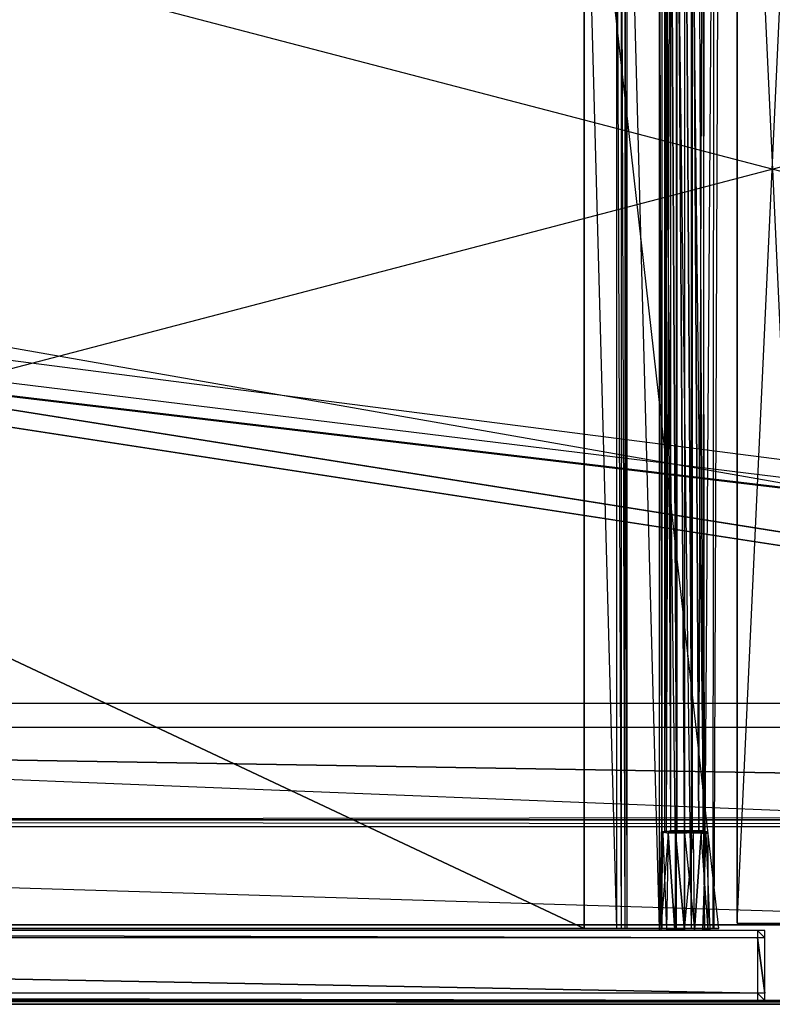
# Model space of a CAD drawing. Extents: x 0 to 1.6, y -0.5 to 0.
# Tile 9 of 21: x 0.6 to 0.8, y -0.5 to -0.23. Entities that reach past the tile are written whole.
import ezdxf

# ---------------------------------------------------------------- set-up
doc = ezdxf.new("R2010")
doc.units = 0
for name, color, linetype in [('L10_KORPUS_LEGATO_MS_X_190__Y_4', 7, 'CONTINUOUS'), ('L11_KORPUS_LEGATO_BO_X_15620__Y', 7, 'CONTINUOUS'), ('L13_KORPUS_LEGATO_3_N_B11700___', 7, 'CONTINUOUS'), ('L16_KORPUS_LEGATO_0_N_B11700___', 7, 'CONTINUOUS'), ('L18_DRAWERBOX_LEGATO_REL_7_X_13', 7, 'CONTINUOUS'), ('L20_DRAWERBOX_LEGATO_REL_5_X_36', 7, 'CONTINUOUS'), ('L22_DRAWERBOX_LEGATO_REL_3_X_68', 7, 'CONTINUOUS'), ('L26_FRONT_LEGATO_S2S2_X_3400__Y', 7, 'CONTINUOUS'), ('L27_PLATTE_LEGATO_N_B11700__0__', 7, 'CONTINUOUS')]:
    doc.layers.add(name, color=color, linetype=linetype)

msp = doc.modelspace()

# ---------------------------------------------------------------- linework, layer by layer
at = {"layer": 'L10_KORPUS_LEGATO_MS_X_190__Y_4', "color": 8}
for points, invisible_edges in [([(0.7905, -0.478, 0.313), (0.7905, -0.069, 0.02), (0.7905, -0.478, 0.02), (0.7905, -0.478, 0.313)], 13), ([(0.7905, -0.069, 0.02), (0.7905, -0.478, 0.313), (0.7905, -0.069, 0.313), (0.7905, -0.069, 0.02)], 14), ([(0.8095, -0.069, 0.02), (0.7905, -0.478, 0.02), (0.7905, -0.069, 0.02), (0.8095, -0.069, 0.02)], 13), ([(0.7905, -0.478, 0.02), (0.8095, -0.069, 0.02), (0.8095, -0.478, 0.02), (0.7905, -0.478, 0.02)], 14), ([(0.8095, -0.478, 0.313), (0.7905, -0.069, 0.313), (0.7905, -0.478, 0.313), (0.8095, -0.478, 0.313)], 13), ([(0.7905, -0.069, 0.313), (0.8095, -0.478, 0.313), (0.8095, -0.069, 0.313), (0.7905, -0.069, 0.313)], 14), ([(0.8095, -0.478, 0.313), (0.7905, -0.478, 0.02), (0.8095, -0.478, 0.02), (0.8095, -0.478, 0.313)], 13), ([(0.7905, -0.478, 0.02), (0.8095, -0.478, 0.313), (0.7905, -0.478, 0.313), (0.7905, -0.478, 0.02)], 14)]:
    msp.add_3dface(points, dxfattribs=dict(at, invisible_edges=invisible_edges))
at = {"layer": 'L11_KORPUS_LEGATO_BO_X_15620__Y', "color": 8}
for points, invisible_edges in [([(1.581, -0.4785, 0.02), (0.019, -0.069, 0.02), (0.019, -0.4785, 0.02), (1.581, -0.4785, 0.02)], 13), ([(0.019, -0.069, 0.02), (1.581, -0.4785, 0.02), (1.581, -0.069, 0.02), (0.019, -0.069, 0.02)], 14), ([(1.581, -0.069, 0.001), (0.019, -0.4785, 0.001), (0.019, -0.069, 0.001), (1.581, -0.069, 0.001)], 13), ([(0.019, -0.4785, 0.001), (1.581, -0.069, 0.001), (1.581, -0.4785, 0.001), (0.019, -0.4785, 0.001)], 14), ([(1.581, -0.4785, 0.02), (0.019, -0.4785, 0.001), (1.581, -0.4785, 0.001), (1.581, -0.4785, 0.02)], 13), ([(0.019, -0.4785, 0.001), (1.581, -0.4785, 0.02), (0.019, -0.4785, 0.02), (0.019, -0.4785, 0.001)], 14)]:
    msp.add_3dface(points, dxfattribs=dict(at, invisible_edges=invisible_edges))
at = {"layer": 'L13_KORPUS_LEGATO_3_N_B11700___', "color": 8}
for points, invisible_edges in [([(0.019, -0.4785, 0.313), (0.079, -0.4185, 0.313), (1.581, -0.4785, 0.313), (0.019, -0.4785, 0.313)], 10), ([(1.581, -0.4785, 0.332), (0.079, -0.4185, 0.332), (0.019, -0.4785, 0.332), (1.581, -0.4785, 0.332)], 13), ([(1.581, -0.4785, 0.313), (0.079, -0.4185, 0.313), (1.521, -0.4185, 0.313), (1.581, -0.4785, 0.313)], 15), ([(0.079, -0.4185, 0.332), (1.521, -0.4185, 0.313), (0.079, -0.4185, 0.313), (0.079, -0.4185, 0.332)], 13), ([(1.521, -0.4185, 0.313), (0.079, -0.4185, 0.332), (1.521, -0.4185, 0.332), (1.521, -0.4185, 0.313)], 14), ([(0.079, -0.4185, 0.332), (1.581, -0.4785, 0.332), (1.521, -0.4185, 0.332), (0.079, -0.4185, 0.332)], 14), ([(1.581, -0.4785, 0.332), (0.019, -0.4785, 0.313), (1.581, -0.4785, 0.313), (1.581, -0.4785, 0.332)], 13), ([(0.019, -0.4785, 0.313), (1.581, -0.4785, 0.332), (0.019, -0.4785, 0.332), (0.019, -0.4785, 0.313)], 14)]:
    msp.add_3dface(points, dxfattribs=dict(at, invisible_edges=invisible_edges))
at = {"layer": 'L16_KORPUS_LEGATO_0_N_B11700___', "color": 8}
for points, invisible_edges in [([(0.075, -0.425, 0.332), (1.55, -0.45, 0.332), (0.05, -0.45, 0.332), (0.075, -0.425, 0.332)], 13), ([(1.55, -0.45, 0.342), (0.075, -0.425, 0.342), (0.05, -0.45, 0.342), (1.55, -0.45, 0.342)], 13), ([(1.55, -0.45, 0.332), (0.075, -0.425, 0.332), (1.525, -0.425, 0.332), (1.55, -0.45, 0.332)], 14), ([(0.075, -0.425, 0.342), (1.55, -0.45, 0.342), (1.525, -0.425, 0.342), (0.075, -0.425, 0.342)], 14), ([(0.075, -0.425, 0.342), (1.525, -0.425, 0.332), (0.075, -0.425, 0.332), (0.075, -0.425, 0.342)], 13), ([(1.525, -0.425, 0.332), (0.075, -0.425, 0.342), (1.525, -0.425, 0.342), (1.525, -0.425, 0.332)], 14), ([(1.55, -0.45, 0.342), (0.05, -0.45, 0.332), (1.55, -0.45, 0.332), (1.55, -0.45, 0.342)], 13), ([(0.05, -0.45, 0.332), (1.55, -0.45, 0.342), (0.05, -0.45, 0.342), (0.05, -0.45, 0.332)], 14)]:
    msp.add_3dface(points, dxfattribs=dict(at, invisible_edges=invisible_edges))
at = {"layer": 'L18_DRAWERBOX_LEGATO_REL_7_X_13', "color": 8}
for points, invisible_edges in [([(0.770831, -0.452987, 0.1666), (0.771243, -0.143025, 0.164526), (0.771243, -0.452987, 0.164526), (0.770831, -0.452987, 0.1666)], 13), ([(0.771243, -0.143025, 0.164526), (0.770831, -0.452987, 0.1666), (0.770831, -0.143025, 0.1666), (0.771243, -0.143025, 0.164526)], 14), ([(0.771243, -0.452987, 0.168674), (0.770831, -0.143025, 0.1666), (0.770831, -0.452987, 0.1666), (0.771243, -0.452987, 0.168674)], 13), ([(0.770831, -0.143025, 0.1666), (0.771243, -0.452987, 0.168674), (0.771243, -0.143025, 0.168674), (0.770831, -0.143025, 0.1666)], 14), ([(0.771243, -0.452987, 0.164526), (0.772418, -0.143025, 0.162768), (0.772418, -0.452987, 0.162768), (0.771243, -0.452987, 0.164526)], 13), ([(0.772418, -0.143025, 0.162768), (0.771243, -0.452987, 0.164526), (0.771243, -0.143025, 0.164526), (0.772418, -0.143025, 0.162768)], 14), ([(0.772418, -0.452987, 0.170432), (0.771243, -0.143025, 0.168674), (0.771243, -0.452987, 0.168674), (0.772418, -0.452987, 0.170432)], 13), ([(0.771243, -0.143025, 0.168674), (0.772418, -0.452987, 0.170432), (0.772418, -0.143025, 0.170432), (0.771243, -0.143025, 0.168674)], 14), ([(0.772418, -0.143025, 0.162768), (0.774176, -0.452987, 0.161593), (0.772418, -0.452987, 0.162768), (0.772418, -0.143025, 0.162768)], 13), ([(0.774176, -0.452987, 0.161593), (0.772418, -0.143025, 0.162768), (0.774176, -0.143025, 0.161593), (0.774176, -0.452987, 0.161593)], 14), ([(0.774176, -0.452987, 0.171607), (0.772418, -0.143025, 0.170432), (0.772418, -0.452987, 0.170432), (0.774176, -0.452987, 0.171607)], 13), ([(0.772418, -0.143025, 0.170432), (0.774176, -0.452987, 0.171607), (0.774176, -0.143025, 0.171607), (0.772418, -0.143025, 0.170432)], 14), ([(0.774176, -0.143025, 0.161593), (0.77625, -0.452987, 0.161181), (0.774176, -0.452987, 0.161593), (0.774176, -0.143025, 0.161593)], 13), ([(0.77625, -0.452987, 0.161181), (0.774176, -0.143025, 0.161593), (0.77625, -0.143025, 0.161181), (0.77625, -0.452987, 0.161181)], 14), ([(0.77625, -0.452987, 0.172019), (0.774176, -0.143025, 0.171607), (0.774176, -0.452987, 0.171607), (0.77625, -0.452987, 0.172019)], 13), ([(0.774176, -0.143025, 0.171607), (0.77625, -0.452987, 0.172019), (0.77625, -0.143025, 0.172019), (0.774176, -0.143025, 0.171607)], 14), ([(0.778324, -0.452987, 0.171607), (0.77625, -0.143025, 0.172019), (0.77625, -0.452987, 0.172019), (0.778324, -0.452987, 0.171607)], 13), ([(0.77625, -0.143025, 0.172019), (0.778324, -0.452987, 0.171607), (0.778324, -0.143025, 0.171607), (0.77625, -0.143025, 0.172019)], 14), ([(0.77625, -0.143025, 0.161181), (0.778324, -0.452987, 0.161593), (0.77625, -0.452987, 0.161181), (0.77625, -0.143025, 0.161181)], 13), ([(0.778324, -0.452987, 0.161593), (0.77625, -0.143025, 0.161181), (0.778324, -0.143025, 0.161593), (0.778324, -0.452987, 0.161593)], 14), ([(0.780082, -0.452987, 0.170432), (0.778324, -0.143025, 0.171607), (0.778324, -0.452987, 0.171607), (0.780082, -0.452987, 0.170432)], 13), ([(0.778324, -0.143025, 0.171607), (0.780082, -0.452987, 0.170432), (0.780082, -0.143025, 0.170432), (0.778324, -0.143025, 0.171607)], 14), ([(0.778324, -0.143025, 0.161593), (0.780082, -0.452987, 0.162768), (0.778324, -0.452987, 0.161593), (0.778324, -0.143025, 0.161593)], 13), ([(0.780082, -0.452987, 0.162768), (0.778324, -0.143025, 0.161593), (0.780082, -0.143025, 0.162768), (0.780082, -0.452987, 0.162768)], 14), ([(0.781257, -0.143025, 0.168674), (0.780082, -0.452987, 0.170432), (0.781257, -0.452987, 0.168674), (0.781257, -0.143025, 0.168674)], 13), ([(0.780082, -0.452987, 0.170432), (0.781257, -0.143025, 0.168674), (0.780082, -0.143025, 0.170432), (0.780082, -0.452987, 0.170432)], 14), ([(0.780082, -0.143025, 0.162768), (0.781257, -0.452987, 0.164526), (0.780082, -0.452987, 0.162768), (0.780082, -0.143025, 0.162768)], 13), ([(0.781257, -0.452987, 0.164526), (0.780082, -0.143025, 0.162768), (0.781257, -0.143025, 0.164526), (0.781257, -0.452987, 0.164526)], 14), ([(0.781669, -0.143025, 0.1666), (0.781257, -0.452987, 0.168674), (0.781669, -0.452987, 0.1666), (0.781669, -0.143025, 0.1666)], 13), ([(0.781257, -0.452987, 0.168674), (0.781669, -0.143025, 0.1666), (0.781257, -0.143025, 0.168674), (0.781257, -0.452987, 0.168674)], 14), ([(0.781257, -0.143025, 0.164526), (0.781669, -0.452987, 0.1666), (0.781257, -0.452987, 0.164526), (0.781257, -0.143025, 0.164526)], 13), ([(0.781669, -0.452987, 0.1666), (0.781257, -0.143025, 0.164526), (0.781669, -0.143025, 0.1666), (0.781669, -0.452987, 0.1666)], 14), ([(0.769896, -0.453606, 0.1666), (0.770386, -0.4533, 0.164171), (0.77038, -0.453606, 0.164169), (0.769896, -0.453606, 0.1666)], 13), ([(0.770386, -0.4533, 0.164171), (0.769896, -0.453606, 0.1666), (0.769903, -0.4533, 0.1666), (0.770386, -0.4533, 0.164171)], 14), ([(0.77038, -0.453606, 0.169031), (0.769903, -0.4533, 0.1666), (0.769896, -0.453606, 0.1666), (0.77038, -0.453606, 0.169031)], 13), ([(0.769903, -0.4533, 0.1666), (0.771243, -0.4533, 0.164526), (0.770386, -0.4533, 0.164171), (0.769903, -0.4533, 0.1666)], 13), ([(0.771243, -0.4533, 0.164526), (0.769903, -0.4533, 0.1666), (0.770831, -0.4533, 0.1666), (0.771243, -0.4533, 0.164526)], 14), ([(0.770386, -0.4533, 0.169029), (0.770831, -0.4533, 0.1666), (0.769903, -0.4533, 0.1666), (0.770386, -0.4533, 0.169029)], 13), ([(0.769903, -0.4533, 0.1666), (0.77038, -0.453606, 0.169031), (0.770386, -0.4533, 0.169029), (0.769903, -0.4533, 0.1666)], 14), ([(0.77038, -0.453606, 0.164169), (0.771762, -0.4533, 0.162112), (0.771757, -0.453606, 0.162107), (0.77038, -0.453606, 0.164169)], 13), ([(0.771762, -0.4533, 0.162112), (0.77038, -0.453606, 0.164169), (0.770386, -0.4533, 0.164171), (0.771762, -0.4533, 0.162112)], 14), ([(0.771757, -0.453606, 0.171093), (0.770386, -0.4533, 0.169029), (0.77038, -0.453606, 0.169031), (0.771757, -0.453606, 0.171093)], 13), ([(0.770831, -0.4533, 0.1666), (0.770386, -0.4533, 0.169029), (0.771243, -0.4533, 0.168674), (0.770831, -0.4533, 0.1666)], 14), ([(0.770386, -0.4533, 0.164171), (0.772418, -0.4533, 0.162768), (0.771762, -0.4533, 0.162112), (0.770386, -0.4533, 0.164171)], 13), ([(0.772418, -0.4533, 0.162768), (0.770386, -0.4533, 0.164171), (0.771243, -0.4533, 0.164526), (0.772418, -0.4533, 0.162768)], 14), ([(0.770386, -0.4533, 0.169029), (0.772418, -0.4533, 0.170432), (0.771243, -0.4533, 0.168674), (0.770386, -0.4533, 0.169029)], 13), ([(0.772418, -0.4533, 0.170432), (0.770386, -0.4533, 0.169029), (0.771762, -0.4533, 0.171088), (0.772418, -0.4533, 0.170432)], 14), ([(0.770386, -0.4533, 0.169029), (0.771757, -0.453606, 0.171093), (0.771762, -0.4533, 0.171088), (0.770386, -0.4533, 0.169029)], 14), ([(0.771243, -0.4533, 0.168674), (0.770831, -0.452987, 0.1666), (0.770831, -0.4533, 0.1666), (0.771243, -0.4533, 0.168674)], 13), ([(0.770831, -0.452987, 0.1666), (0.771243, -0.4533, 0.168674), (0.771243, -0.452987, 0.168674), (0.770831, -0.452987, 0.1666)], 14), ([(0.770831, -0.4533, 0.1666), (0.771243, -0.452987, 0.164526), (0.771243, -0.4533, 0.164526), (0.770831, -0.4533, 0.1666)], 13), ([(0.771243, -0.452987, 0.164526), (0.770831, -0.4533, 0.1666), (0.770831, -0.452987, 0.1666), (0.771243, -0.452987, 0.164526)], 14), ([(0.772418, -0.4533, 0.170432), (0.771243, -0.452987, 0.168674), (0.771243, -0.4533, 0.168674), (0.772418, -0.4533, 0.170432)], 13), ([(0.771243, -0.452987, 0.168674), (0.772418, -0.4533, 0.170432), (0.772418, -0.452987, 0.170432), (0.771243, -0.452987, 0.168674)], 14), ([(0.771243, -0.4533, 0.164526), (0.772418, -0.452987, 0.162768), (0.772418, -0.4533, 0.162768), (0.771243, -0.4533, 0.164526)], 13), ([(0.772418, -0.452987, 0.162768), (0.771243, -0.4533, 0.164526), (0.771243, -0.452987, 0.164526), (0.772418, -0.452987, 0.162768)], 14), ([(0.773818, -0.453606, 0.17247), (0.771762, -0.4533, 0.171088), (0.771757, -0.453606, 0.171093), (0.773818, -0.453606, 0.17247)], 13), ([(0.771762, -0.4533, 0.162112), (0.773818, -0.453606, 0.16073), (0.771757, -0.453606, 0.162107), (0.771762, -0.4533, 0.162112)], 13), ([(0.771762, -0.4533, 0.162112), (0.774176, -0.4533, 0.161593), (0.773821, -0.4533, 0.160736), (0.771762, -0.4533, 0.162112)], 13), ([(0.774176, -0.4533, 0.161593), (0.771762, -0.4533, 0.162112), (0.772418, -0.4533, 0.162768), (0.774176, -0.4533, 0.161593)], 14), ([(0.771762, -0.4533, 0.171088), (0.774176, -0.4533, 0.171607), (0.772418, -0.4533, 0.170432), (0.771762, -0.4533, 0.171088)], 13), ([(0.774176, -0.4533, 0.171607), (0.771762, -0.4533, 0.171088), (0.773821, -0.4533, 0.172464), (0.774176, -0.4533, 0.171607)], 14), ([(0.771762, -0.4533, 0.171088), (0.773818, -0.453606, 0.17247), (0.773821, -0.4533, 0.172464), (0.771762, -0.4533, 0.171088)], 14), ([(0.773818, -0.453606, 0.16073), (0.771762, -0.4533, 0.162112), (0.773821, -0.4533, 0.160736), (0.773818, -0.453606, 0.16073)], 14), ([(0.774176, -0.4533, 0.171607), (0.772418, -0.452987, 0.170432), (0.772418, -0.4533, 0.170432), (0.774176, -0.4533, 0.171607)], 13), ([(0.772418, -0.452987, 0.170432), (0.774176, -0.4533, 0.171607), (0.774176, -0.452987, 0.171607), (0.772418, -0.452987, 0.170432)], 14), ([(0.774176, -0.452987, 0.161593), (0.772418, -0.4533, 0.162768), (0.772418, -0.452987, 0.162768), (0.774176, -0.452987, 0.161593)], 13), ([(0.772418, -0.4533, 0.162768), (0.774176, -0.452987, 0.161593), (0.774176, -0.4533, 0.161593), (0.772418, -0.4533, 0.162768)], 14), ([(0.77625, -0.453606, 0.172953), (0.773821, -0.4533, 0.172464), (0.773818, -0.453606, 0.17247), (0.77625, -0.453606, 0.172953)], 13), ([(0.773821, -0.4533, 0.160736), (0.77625, -0.453606, 0.160247), (0.773818, -0.453606, 0.16073), (0.773821, -0.4533, 0.160736)], 13), ([(0.773821, -0.4533, 0.160736), (0.77625, -0.4533, 0.161181), (0.77625, -0.4533, 0.160253), (0.773821, -0.4533, 0.160736)], 13), ([(0.77625, -0.4533, 0.161181), (0.773821, -0.4533, 0.160736), (0.774176, -0.4533, 0.161593), (0.77625, -0.4533, 0.161181)], 14), ([(0.773821, -0.4533, 0.172464), (0.77625, -0.4533, 0.172019), (0.774176, -0.4533, 0.171607), (0.773821, -0.4533, 0.172464)], 13), ([(0.77625, -0.4533, 0.172019), (0.773821, -0.4533, 0.172464), (0.77625, -0.4533, 0.172947), (0.77625, -0.4533, 0.172019)], 14), ([(0.773821, -0.4533, 0.172464), (0.77625, -0.453606, 0.172953), (0.77625, -0.4533, 0.172947), (0.773821, -0.4533, 0.172464)], 14), ([(0.77625, -0.453606, 0.160247), (0.773821, -0.4533, 0.160736), (0.77625, -0.4533, 0.160253), (0.77625, -0.453606, 0.160247)], 14), ([(0.77625, -0.4533, 0.172019), (0.774176, -0.452987, 0.171607), (0.774176, -0.4533, 0.171607), (0.77625, -0.4533, 0.172019)], 13), ([(0.774176, -0.452987, 0.171607), (0.77625, -0.4533, 0.172019), (0.77625, -0.452987, 0.172019), (0.774176, -0.452987, 0.171607)], 14), ([(0.77625, -0.452987, 0.161181), (0.774176, -0.4533, 0.161593), (0.774176, -0.452987, 0.161593), (0.77625, -0.452987, 0.161181)], 13), ([(0.774176, -0.4533, 0.161593), (0.77625, -0.452987, 0.161181), (0.77625, -0.4533, 0.161181), (0.774176, -0.4533, 0.161593)], 14), ([(0.778324, -0.452987, 0.161593), (0.77625, -0.4533, 0.161181), (0.77625, -0.452987, 0.161181), (0.778324, -0.452987, 0.161593)], 13), ([(0.77625, -0.4533, 0.161181), (0.778324, -0.452987, 0.161593), (0.778324, -0.4533, 0.161593), (0.77625, -0.4533, 0.161181)], 14), ([(0.778324, -0.4533, 0.171607), (0.77625, -0.452987, 0.172019), (0.77625, -0.4533, 0.172019), (0.778324, -0.4533, 0.171607)], 13), ([(0.77625, -0.452987, 0.172019), (0.778324, -0.4533, 0.171607), (0.778324, -0.452987, 0.171607), (0.77625, -0.452987, 0.172019)], 14), ([(0.77625, -0.4533, 0.161181), (0.778679, -0.4533, 0.160736), (0.77625, -0.4533, 0.160253), (0.77625, -0.4533, 0.161181)], 13), ([(0.778679, -0.4533, 0.160736), (0.77625, -0.4533, 0.161181), (0.778324, -0.4533, 0.161593), (0.778679, -0.4533, 0.160736)], 14), ([(0.77625, -0.4533, 0.172019), (0.778679, -0.4533, 0.172464), (0.778324, -0.4533, 0.171607), (0.77625, -0.4533, 0.172019)], 13), ([(0.778679, -0.4533, 0.172464), (0.77625, -0.4533, 0.172019), (0.77625, -0.4533, 0.172947), (0.778679, -0.4533, 0.172464)], 14), ([(0.778681, -0.453606, 0.17247), (0.77625, -0.4533, 0.172947), (0.77625, -0.453606, 0.172953), (0.778681, -0.453606, 0.17247)], 13), ([(0.77625, -0.4533, 0.172947), (0.778681, -0.453606, 0.17247), (0.778679, -0.4533, 0.172464), (0.77625, -0.4533, 0.172947)], 14), ([(0.778679, -0.4533, 0.160736), (0.77625, -0.453606, 0.160247), (0.77625, -0.4533, 0.160253), (0.778679, -0.4533, 0.160736)], 13), ([(0.77625, -0.453606, 0.160247), (0.778679, -0.4533, 0.160736), (0.778681, -0.453606, 0.16073), (0.77625, -0.453606, 0.160247)], 14), ([(0.780082, -0.452987, 0.162768), (0.778324, -0.4533, 0.161593), (0.778324, -0.452987, 0.161593), (0.780082, -0.452987, 0.162768)], 13), ([(0.778324, -0.4533, 0.161593), (0.780082, -0.452987, 0.162768), (0.780082, -0.4533, 0.162768), (0.778324, -0.4533, 0.161593)], 14), ([(0.780082, -0.4533, 0.170432), (0.778324, -0.452987, 0.171607), (0.778324, -0.4533, 0.171607), (0.780082, -0.4533, 0.170432)], 13), ([(0.778324, -0.452987, 0.171607), (0.780082, -0.4533, 0.170432), (0.780082, -0.452987, 0.170432), (0.778324, -0.452987, 0.171607)], 14), ([(0.778324, -0.4533, 0.171607), (0.780738, -0.4533, 0.171088), (0.780082, -0.4533, 0.170432), (0.778324, -0.4533, 0.171607)], 13), ([(0.780738, -0.4533, 0.171088), (0.778324, -0.4533, 0.171607), (0.778679, -0.4533, 0.172464), (0.780738, -0.4533, 0.171088)], 14), ([(0.778324, -0.4533, 0.161593), (0.780738, -0.4533, 0.162112), (0.778679, -0.4533, 0.160736), (0.778324, -0.4533, 0.161593)], 13), ([(0.780738, -0.4533, 0.162112), (0.778324, -0.4533, 0.161593), (0.780082, -0.4533, 0.162768), (0.780738, -0.4533, 0.162112)], 14), ([(0.780738, -0.4533, 0.162112), (0.778681, -0.453606, 0.16073), (0.778679, -0.4533, 0.160736), (0.780738, -0.4533, 0.162112)], 13), ([(0.778681, -0.453606, 0.17247), (0.780738, -0.4533, 0.171088), (0.778679, -0.4533, 0.172464), (0.778681, -0.453606, 0.17247)], 13), ([(0.778681, -0.453606, 0.16073), (0.780738, -0.4533, 0.162112), (0.780742, -0.453606, 0.162107), (0.778681, -0.453606, 0.16073)], 14), ([(0.780738, -0.4533, 0.171088), (0.778681, -0.453606, 0.17247), (0.780742, -0.453606, 0.171093), (0.780738, -0.4533, 0.171088)], 14), ([(0.780082, -0.452987, 0.162768), (0.781257, -0.4533, 0.164526), (0.780082, -0.4533, 0.162768), (0.780082, -0.452987, 0.162768)], 13), ([(0.781257, -0.4533, 0.164526), (0.780082, -0.452987, 0.162768), (0.781257, -0.452987, 0.164526), (0.781257, -0.4533, 0.164526)], 14), ([(0.781257, -0.452987, 0.168674), (0.780082, -0.4533, 0.170432), (0.781257, -0.4533, 0.168674), (0.781257, -0.452987, 0.168674)], 13), ([(0.780082, -0.4533, 0.170432), (0.781257, -0.452987, 0.168674), (0.780082, -0.452987, 0.170432), (0.780082, -0.4533, 0.170432)], 14), ([(0.780082, -0.4533, 0.170432), (0.782113, -0.4533, 0.169029), (0.781257, -0.4533, 0.168674), (0.780082, -0.4533, 0.170432)], 13), ([(0.782113, -0.4533, 0.169029), (0.780082, -0.4533, 0.170432), (0.780738, -0.4533, 0.171088), (0.782113, -0.4533, 0.169029)], 14), ([(0.780082, -0.4533, 0.162768), (0.782113, -0.4533, 0.164171), (0.780738, -0.4533, 0.162112), (0.780082, -0.4533, 0.162768)], 13), ([(0.782113, -0.4533, 0.164171), (0.780082, -0.4533, 0.162768), (0.781257, -0.4533, 0.164526), (0.782113, -0.4533, 0.164171)], 14), ([(0.780738, -0.4533, 0.162112), (0.78212, -0.453606, 0.164169), (0.780742, -0.453606, 0.162107), (0.780738, -0.4533, 0.162112)], 13), ([(0.78212, -0.453606, 0.164169), (0.780738, -0.4533, 0.162112), (0.782113, -0.4533, 0.164171), (0.78212, -0.453606, 0.164169)], 14), ([(0.780742, -0.453606, 0.171093), (0.782113, -0.4533, 0.169029), (0.780738, -0.4533, 0.171088), (0.780742, -0.453606, 0.171093)], 14), ([(0.782113, -0.4533, 0.169029), (0.780742, -0.453606, 0.171093), (0.78212, -0.453606, 0.169031), (0.782113, -0.4533, 0.169029)], 13), ([(0.781257, -0.452987, 0.164526), (0.781669, -0.4533, 0.1666), (0.781257, -0.4533, 0.164526), (0.781257, -0.452987, 0.164526)], 13), ([(0.781669, -0.4533, 0.1666), (0.781257, -0.452987, 0.164526), (0.781669, -0.452987, 0.1666), (0.781669, -0.4533, 0.1666)], 14), ([(0.781669, -0.452987, 0.1666), (0.781257, -0.4533, 0.168674), (0.781669, -0.4533, 0.1666), (0.781669, -0.452987, 0.1666)], 13), ([(0.781257, -0.4533, 0.168674), (0.781669, -0.452987, 0.1666), (0.781257, -0.452987, 0.168674), (0.781257, -0.4533, 0.168674)], 14), ([(0.781257, -0.4533, 0.164526), (0.782597, -0.4533, 0.1666), (0.782113, -0.4533, 0.164171), (0.781257, -0.4533, 0.164526)], 13), ([(0.782597, -0.4533, 0.1666), (0.781257, -0.4533, 0.164526), (0.781669, -0.4533, 0.1666), (0.782597, -0.4533, 0.1666)], 14), ([(0.781257, -0.4533, 0.168674), (0.782597, -0.4533, 0.1666), (0.781669, -0.4533, 0.1666), (0.781257, -0.4533, 0.168674)], 13), ([(0.782597, -0.4533, 0.1666), (0.781257, -0.4533, 0.168674), (0.782113, -0.4533, 0.169029), (0.782597, -0.4533, 0.1666)], 14), ([(0.782113, -0.4533, 0.164171), (0.782603, -0.453606, 0.1666), (0.78212, -0.453606, 0.164169), (0.782113, -0.4533, 0.164171)], 13), ([(0.782603, -0.453606, 0.1666), (0.782113, -0.4533, 0.164171), (0.782597, -0.4533, 0.1666), (0.782603, -0.453606, 0.1666)], 14), ([(0.78212, -0.453606, 0.169031), (0.782597, -0.4533, 0.1666), (0.782113, -0.4533, 0.169029), (0.78212, -0.453606, 0.169031)], 14), ([(0.782597, -0.4533, 0.1666), (0.78212, -0.453606, 0.169031), (0.782603, -0.453606, 0.1666), (0.782597, -0.4533, 0.1666)], 13), ([(0.76984, -0.4798, 0.169255), (0.769896, -0.453606, 0.1666), (0.769312, -0.4798, 0.1666), (0.76984, -0.4798, 0.169255)], 13), ([(0.769312, -0.4798, 0.1666), (0.77038, -0.453606, 0.164169), (0.76984, -0.4798, 0.163945), (0.769312, -0.4798, 0.1666)], 13), ([(0.77038, -0.453606, 0.164169), (0.769312, -0.4798, 0.1666), (0.769896, -0.453606, 0.1666), (0.77038, -0.453606, 0.164169)], 14), ([(0.771344, -0.4798, 0.171505), (0.77038, -0.453606, 0.169031), (0.76984, -0.4798, 0.169255), (0.771344, -0.4798, 0.171505)], 13), ([(0.769896, -0.453606, 0.1666), (0.76984, -0.4798, 0.169255), (0.77038, -0.453606, 0.169031), (0.769896, -0.453606, 0.1666)], 14), ([(0.76984, -0.4798, 0.163945), (0.771757, -0.453606, 0.162107), (0.771344, -0.4798, 0.161695), (0.76984, -0.4798, 0.163945)], 13), ([(0.771757, -0.453606, 0.162107), (0.76984, -0.4798, 0.163945), (0.77038, -0.453606, 0.164169), (0.771757, -0.453606, 0.162107)], 14), ([(0.77038, -0.453606, 0.169031), (0.771344, -0.4798, 0.171505), (0.771757, -0.453606, 0.171093), (0.77038, -0.453606, 0.169031)], 14), ([(0.771757, -0.453606, 0.162107), (0.773595, -0.4798, 0.160191), (0.771344, -0.4798, 0.161695), (0.771757, -0.453606, 0.162107)], 13), ([(0.773595, -0.4798, 0.173009), (0.771757, -0.453606, 0.171093), (0.771344, -0.4798, 0.171505), (0.773595, -0.4798, 0.173009)], 13), ([(0.773595, -0.4798, 0.160191), (0.771757, -0.453606, 0.162107), (0.773818, -0.453606, 0.16073), (0.773595, -0.4798, 0.160191)], 14), ([(0.771757, -0.453606, 0.171093), (0.773595, -0.4798, 0.173009), (0.773818, -0.453606, 0.17247), (0.771757, -0.453606, 0.171093)], 14), ([(0.773818, -0.453606, 0.16073), (0.77625, -0.4798, 0.159663), (0.773595, -0.4798, 0.160191), (0.773818, -0.453606, 0.16073)], 13), ([(0.77625, -0.4798, 0.173537), (0.773818, -0.453606, 0.17247), (0.773595, -0.4798, 0.173009), (0.77625, -0.4798, 0.173537)], 13), ([(0.77625, -0.4798, 0.159663), (0.773818, -0.453606, 0.16073), (0.77625, -0.453606, 0.160247), (0.77625, -0.4798, 0.159663)], 14), ([(0.773818, -0.453606, 0.17247), (0.77625, -0.4798, 0.173537), (0.77625, -0.453606, 0.172953), (0.773818, -0.453606, 0.17247)], 14), ([(0.778681, -0.453606, 0.16073), (0.77625, -0.4798, 0.159663), (0.77625, -0.453606, 0.160247), (0.778681, -0.453606, 0.16073)], 13), ([(0.77625, -0.4798, 0.159663), (0.778681, -0.453606, 0.16073), (0.778905, -0.4798, 0.160191), (0.77625, -0.4798, 0.159663)], 14), ([(0.778905, -0.4798, 0.173009), (0.77625, -0.453606, 0.172953), (0.77625, -0.4798, 0.173537), (0.778905, -0.4798, 0.173009)], 13), ([(0.77625, -0.453606, 0.172953), (0.778905, -0.4798, 0.173009), (0.778681, -0.453606, 0.17247), (0.77625, -0.453606, 0.172953)], 14), ([(0.778905, -0.4798, 0.173009), (0.780742, -0.453606, 0.171093), (0.778681, -0.453606, 0.17247), (0.778905, -0.4798, 0.173009)], 13), ([(0.780742, -0.453606, 0.162107), (0.778905, -0.4798, 0.160191), (0.778681, -0.453606, 0.16073), (0.780742, -0.453606, 0.162107)], 13), ([(0.780742, -0.453606, 0.171093), (0.778905, -0.4798, 0.173009), (0.781155, -0.4798, 0.171505), (0.780742, -0.453606, 0.171093)], 14), ([(0.778905, -0.4798, 0.160191), (0.780742, -0.453606, 0.162107), (0.781155, -0.4798, 0.161695), (0.778905, -0.4798, 0.160191)], 14), ([(0.781155, -0.4798, 0.171505), (0.78212, -0.453606, 0.169031), (0.780742, -0.453606, 0.171093), (0.781155, -0.4798, 0.171505)], 14), ([(0.780742, -0.453606, 0.162107), (0.782659, -0.4798, 0.163945), (0.781155, -0.4798, 0.161695), (0.780742, -0.453606, 0.162107)], 13), ([(0.782659, -0.4798, 0.163945), (0.780742, -0.453606, 0.162107), (0.78212, -0.453606, 0.164169), (0.782659, -0.4798, 0.163945)], 14), ([(0.78212, -0.453606, 0.169031), (0.781155, -0.4798, 0.171505), (0.782659, -0.4798, 0.169255), (0.78212, -0.453606, 0.169031)], 13), ([(0.782659, -0.4798, 0.169255), (0.782603, -0.453606, 0.1666), (0.78212, -0.453606, 0.169031), (0.782659, -0.4798, 0.169255)], 14), ([(0.78212, -0.453606, 0.164169), (0.783187, -0.4798, 0.1666), (0.782659, -0.4798, 0.163945), (0.78212, -0.453606, 0.164169)], 13), ([(0.783187, -0.4798, 0.1666), (0.78212, -0.453606, 0.164169), (0.782603, -0.453606, 0.1666), (0.783187, -0.4798, 0.1666)], 14), ([(0.782603, -0.453606, 0.1666), (0.782659, -0.4798, 0.169255), (0.783187, -0.4798, 0.1666), (0.782603, -0.453606, 0.1666)], 13)]:
    msp.add_3dface(points, dxfattribs=dict(at, invisible_edges=invisible_edges))
at = {"layer": 'L20_DRAWERBOX_LEGATO_REL_5_X_36', "color": 8}
for points, invisible_edges in [([(0.749015, -0.4795, 0.048743), (0.749015, -0.1555, 0.032), (0.749015, -0.4795, 0.032), (0.749015, -0.4795, 0.048743)], 13), ([(0.749015, -0.1555, 0.032), (0.749015, -0.4795, 0.048743), (0.749015, -0.1555, 0.048743), (0.749015, -0.1555, 0.032)], 14), ([(0.749015, -0.1555, 0.032), (0.7855, -0.4795, 0.032), (0.749015, -0.4795, 0.032), (0.749015, -0.1555, 0.032)], 13), ([(0.7855, -0.4795, 0.032), (0.749015, -0.1555, 0.032), (0.7855, -0.1555, 0.032), (0.7855, -0.4795, 0.032)], 14), ([(0.757759, -0.4795, 0.055052), (0.749015, -0.1555, 0.048743), (0.749015, -0.4795, 0.048743), (0.757759, -0.4795, 0.055052)], 13), ([(0.749015, -0.1555, 0.048743), (0.757759, -0.4795, 0.055052), (0.757759, -0.1555, 0.055052), (0.749015, -0.1555, 0.048743)], 14), ([(0.759068, -0.4795, 0.056719), (0.757759, -0.1555, 0.055052), (0.757759, -0.4795, 0.055052), (0.759068, -0.4795, 0.056719)], 13), ([(0.757759, -0.1555, 0.055052), (0.759068, -0.4795, 0.056719), (0.759068, -0.1555, 0.056719), (0.757759, -0.1555, 0.055052)], 14), ([(0.76003, -0.4795, 0.058607), (0.759068, -0.1555, 0.056719), (0.759068, -0.4795, 0.056719), (0.76003, -0.4795, 0.058607)], 13), ([(0.759068, -0.1555, 0.056719), (0.76003, -0.4795, 0.058607), (0.76003, -0.1555, 0.058607), (0.759068, -0.1555, 0.056719)], 14), ([(0.760611, -0.4795, 0.060646), (0.76003, -0.1555, 0.058607), (0.76003, -0.4795, 0.058607), (0.760611, -0.4795, 0.060646)], 13), ([(0.76003, -0.1555, 0.058607), (0.760611, -0.4795, 0.060646), (0.760611, -0.1555, 0.060646), (0.76003, -0.1555, 0.058607)], 14), ([(0.76932, -0.4795, 0.113598), (0.760611, -0.1555, 0.060646), (0.760611, -0.4795, 0.060646), (0.76932, -0.4795, 0.113598)], 13), ([(0.760611, -0.1555, 0.060646), (0.76932, -0.4795, 0.113598), (0.76932, -0.1555, 0.113598), (0.760611, -0.1555, 0.060646)], 14), ([(0.770072, -0.4795, 0.114666), (0.76932, -0.1555, 0.113598), (0.76932, -0.4795, 0.113598), (0.770072, -0.4795, 0.114666)], 13), ([(0.76932, -0.1555, 0.113598), (0.770072, -0.4795, 0.114666), (0.770072, -0.1555, 0.114666), (0.76932, -0.1555, 0.113598)], 14), ([(0.773911, -0.4795, 0.115998), (0.770072, -0.1555, 0.114666), (0.770072, -0.4795, 0.114666), (0.773911, -0.4795, 0.115998)], 13), ([(0.770072, -0.1555, 0.114666), (0.773911, -0.4795, 0.115998), (0.773911, -0.1555, 0.115998), (0.770072, -0.1555, 0.114666)], 14), ([(0.777974, -0.4795, 0.115948), (0.773911, -0.1555, 0.115998), (0.773911, -0.4795, 0.115998), (0.777974, -0.4795, 0.115948)], 13), ([(0.773911, -0.1555, 0.115998), (0.777974, -0.4795, 0.115948), (0.777974, -0.1555, 0.115948), (0.773911, -0.1555, 0.115998)], 14), ([(0.78162, -0.4795, 0.114232), (0.777974, -0.1555, 0.115948), (0.777974, -0.4795, 0.115948), (0.78162, -0.4795, 0.114232)], 13), ([(0.777974, -0.1555, 0.115948), (0.78162, -0.4795, 0.114232), (0.78162, -0.1555, 0.114232), (0.777974, -0.1555, 0.115948)], 14), ([(0.783967, -0.1555, 0.110955), (0.78162, -0.4795, 0.114232), (0.783967, -0.4795, 0.110955), (0.783967, -0.1555, 0.110955)], 13), ([(0.78162, -0.4795, 0.114232), (0.783967, -0.1555, 0.110955), (0.78162, -0.1555, 0.114232), (0.78162, -0.4795, 0.114232)], 14), ([(0.784214, -0.1555, 0.10758), (0.783967, -0.4795, 0.110955), (0.784214, -0.4795, 0.10758), (0.784214, -0.1555, 0.10758)], 13), ([(0.783967, -0.4795, 0.110955), (0.784214, -0.1555, 0.10758), (0.783967, -0.1555, 0.110955), (0.783967, -0.4795, 0.110955)], 14), ([(0.7855, -0.1555, 0.032), (0.784214, -0.4795, 0.10758), (0.7855, -0.4795, 0.032), (0.7855, -0.1555, 0.032)], 13), ([(0.784214, -0.4795, 0.10758), (0.7855, -0.1555, 0.032), (0.784214, -0.1555, 0.10758), (0.784214, -0.4795, 0.10758)], 14), ([(0.7855, -0.4795, 0.032), (0.749015, -0.4795, 0.048743), (0.749015, -0.4795, 0.032), (0.7855, -0.4795, 0.032)], 13), ([(0.749015, -0.4795, 0.048743), (0.7855, -0.4795, 0.032), (0.757759, -0.4795, 0.055052), (0.749015, -0.4795, 0.048743)], 10), ([(0.757759, -0.4795, 0.055052), (0.7855, -0.4795, 0.032), (0.759068, -0.4795, 0.056719), (0.757759, -0.4795, 0.055052)], 13), ([(0.759068, -0.4795, 0.056719), (0.7855, -0.4795, 0.032), (0.76003, -0.4795, 0.058607), (0.759068, -0.4795, 0.056719)], 10), ([(0.76003, -0.4795, 0.058607), (0.7855, -0.4795, 0.032), (0.784214, -0.4795, 0.10758), (0.76003, -0.4795, 0.058607)], 13), ([(0.76003, -0.4795, 0.058607), (0.784214, -0.4795, 0.10758), (0.760611, -0.4795, 0.060646), (0.76003, -0.4795, 0.058607)], 10), ([(0.760611, -0.4795, 0.060646), (0.784214, -0.4795, 0.10758), (0.76932, -0.4795, 0.113598), (0.760611, -0.4795, 0.060646)], 13), ([(0.76932, -0.4795, 0.113598), (0.784214, -0.4795, 0.10758), (0.783967, -0.4795, 0.110955), (0.76932, -0.4795, 0.113598)], 10), ([(0.76932, -0.4795, 0.113598), (0.783967, -0.4795, 0.110955), (0.78162, -0.4795, 0.114232), (0.76932, -0.4795, 0.113598)], 15), ([(0.76932, -0.4795, 0.113598), (0.78162, -0.4795, 0.114232), (0.770072, -0.4795, 0.114666), (0.76932, -0.4795, 0.113598)], 15), ([(0.770072, -0.4795, 0.114666), (0.78162, -0.4795, 0.114232), (0.777974, -0.4795, 0.115948), (0.770072, -0.4795, 0.114666)], 15), ([(0.770072, -0.4795, 0.114666), (0.777974, -0.4795, 0.115948), (0.773911, -0.4795, 0.115998), (0.770072, -0.4795, 0.114666)], 15)]:
    msp.add_3dface(points, dxfattribs=dict(at, invisible_edges=invisible_edges))
at = {"layer": 'L22_DRAWERBOX_LEGATO_REL_3_X_68', "color": 8}
for points, invisible_edges in [([(0.749015, -0.4795, 0.048), (0.060485, -0.1555, 0.048), (0.060485, -0.4795, 0.048), (0.749015, -0.4795, 0.048)], 13), ([(0.060485, -0.1555, 0.048), (0.749015, -0.4795, 0.048), (0.749015, -0.1555, 0.048), (0.060485, -0.1555, 0.048)], 14), ([(0.060485, -0.1555, 0.032), (0.749015, -0.4795, 0.032), (0.060485, -0.4795, 0.032), (0.060485, -0.1555, 0.032)], 13), ([(0.749015, -0.4795, 0.032), (0.060485, -0.1555, 0.032), (0.749015, -0.1555, 0.032), (0.749015, -0.4795, 0.032)], 14), ([(0.749015, -0.1555, 0.032), (0.749015, -0.4795, 0.048), (0.749015, -0.4795, 0.032), (0.749015, -0.1555, 0.032)], 13), ([(0.749015, -0.4795, 0.048), (0.749015, -0.1555, 0.032), (0.749015, -0.1555, 0.048), (0.749015, -0.4795, 0.048)], 14), ([(0.749015, -0.4795, 0.048), (0.060485, -0.4795, 0.032), (0.749015, -0.4795, 0.032), (0.749015, -0.4795, 0.048)], 13), ([(0.060485, -0.4795, 0.032), (0.749015, -0.4795, 0.048), (0.060485, -0.4795, 0.048), (0.060485, -0.4795, 0.032)], 14)]:
    msp.add_3dface(points, dxfattribs=dict(at, invisible_edges=invisible_edges))
at = {"layer": 'L26_FRONT_LEGATO_S2S2_X_3400__Y', "color": 8}
for points, invisible_edges in [([(0.796, -0.482, 0.34), (0.004, -0.48, 0.34), (0.004, -0.482, 0.34), (0.796, -0.482, 0.34)], 13), ([(0.004, -0.48, 0.34), (0.796, -0.482, 0.34), (0.796, -0.48, 0.34), (0.004, -0.48, 0.34)], 14), ([(0.004, -0.48), (0.796, -0.482), (0.004, -0.482), (0.004, -0.48)], 13), ([(0.796, -0.482), (0.004, -0.48), (0.796, -0.48), (0.796, -0.482)], 14), ([(0.004, -0.48, 0.002), (0.796, -0.48, 0.338), (0.796, -0.48, 0.002), (0.004, -0.48, 0.002)], 13), ([(0.796, -0.48, 0.338), (0.004, -0.48, 0.002), (0.004, -0.48, 0.338), (0.796, -0.48, 0.338)], 14), ([(0.004, -0.48, 0.338), (0.796, -0.48, 0.34), (0.796, -0.48, 0.338), (0.004, -0.48, 0.338)], 13), ([(0.796, -0.48, 0.34), (0.004, -0.48, 0.338), (0.004, -0.48, 0.34), (0.796, -0.48, 0.34)], 14), ([(0.004, -0.48), (0.796, -0.48, 0.002), (0.796, -0.48), (0.004, -0.48)], 13), ([(0.796, -0.48, 0.002), (0.004, -0.48), (0.004, -0.48, 0.002), (0.796, -0.48, 0.002)], 14), ([(0.798, -0.482, 0.34), (0.796, -0.48, 0.34), (0.796, -0.482, 0.34), (0.798, -0.482, 0.34)], 13), ([(0.796, -0.48, 0.34), (0.798, -0.482, 0.34), (0.798, -0.48, 0.34), (0.796, -0.48, 0.34)], 14), ([(0.796, -0.48), (0.798, -0.482), (0.796, -0.482), (0.796, -0.48)], 13), ([(0.798, -0.482), (0.796, -0.48), (0.798, -0.48), (0.798, -0.482)], 14), ([(0.796, -0.48, 0.002), (0.798, -0.48, 0.338), (0.798, -0.48, 0.002), (0.796, -0.48, 0.002)], 13), ([(0.798, -0.48, 0.338), (0.796, -0.48, 0.002), (0.796, -0.48, 0.338), (0.798, -0.48, 0.338)], 14), ([(0.796, -0.48), (0.798, -0.48, 0.002), (0.798, -0.48), (0.796, -0.48)], 13), ([(0.798, -0.48, 0.002), (0.796, -0.48), (0.796, -0.48, 0.002), (0.798, -0.48, 0.002)], 14), ([(0.796, -0.48, 0.338), (0.798, -0.48, 0.34), (0.798, -0.48, 0.338), (0.796, -0.48, 0.338)], 13), ([(0.798, -0.48, 0.34), (0.796, -0.48, 0.338), (0.796, -0.48, 0.34), (0.798, -0.48, 0.34)], 14), ([(0.798, -0.48, 0.338), (0.798, -0.482, 0.34), (0.798, -0.482, 0.338), (0.798, -0.48, 0.338)], 13), ([(0.798, -0.482, 0.34), (0.798, -0.48, 0.338), (0.798, -0.48, 0.34), (0.798, -0.482, 0.34)], 14), ([(0.798, -0.48, 0.002), (0.798, -0.482, 0.338), (0.798, -0.482, 0.002), (0.798, -0.48, 0.002)], 13), ([(0.798, -0.482, 0.338), (0.798, -0.48, 0.002), (0.798, -0.48, 0.338), (0.798, -0.482, 0.338)], 14), ([(0.798, -0.48), (0.798, -0.482, 0.002), (0.798, -0.482), (0.798, -0.48)], 13), ([(0.798, -0.482, 0.002), (0.798, -0.48), (0.798, -0.48, 0.002), (0.798, -0.482, 0.002)], 14), ([(0.004, -0.482), (0.796, -0.497), (0.004, -0.497), (0.004, -0.482)], 13), ([(0.796, -0.497), (0.004, -0.482), (0.796, -0.482), (0.796, -0.497)], 14), ([(0.796, -0.497, 0.34), (0.004, -0.482, 0.34), (0.004, -0.497, 0.34), (0.796, -0.497, 0.34)], 13), ([(0.004, -0.482, 0.34), (0.796, -0.497, 0.34), (0.796, -0.482, 0.34), (0.004, -0.482, 0.34)], 14), ([(0.796, -0.482), (0.798, -0.497), (0.796, -0.497), (0.796, -0.482)], 13), ([(0.798, -0.497), (0.796, -0.482), (0.798, -0.482), (0.798, -0.497)], 14), ([(0.798, -0.497, 0.34), (0.796, -0.482, 0.34), (0.796, -0.497, 0.34), (0.798, -0.497, 0.34)], 13), ([(0.796, -0.482, 0.34), (0.798, -0.497, 0.34), (0.798, -0.482, 0.34), (0.796, -0.482, 0.34)], 14), ([(0.798, -0.482, 0.002), (0.798, -0.497, 0.338), (0.798, -0.497, 0.002), (0.798, -0.482, 0.002)], 13), ([(0.798, -0.497, 0.338), (0.798, -0.482, 0.002), (0.798, -0.482, 0.338), (0.798, -0.497, 0.338)], 14), ([(0.798, -0.482), (0.798, -0.497, 0.002), (0.798, -0.497), (0.798, -0.482)], 13), ([(0.798, -0.497, 0.002), (0.798, -0.482), (0.798, -0.482, 0.002), (0.798, -0.497, 0.002)], 14), ([(0.798, -0.482, 0.338), (0.798, -0.497, 0.34), (0.798, -0.497, 0.338), (0.798, -0.482, 0.338)], 13), ([(0.798, -0.497, 0.34), (0.798, -0.482, 0.338), (0.798, -0.482, 0.34), (0.798, -0.497, 0.34)], 14), ([(0.004, -0.497), (0.796, -0.499), (0.004, -0.499), (0.004, -0.497)], 13), ([(0.796, -0.499), (0.004, -0.497), (0.796, -0.497), (0.796, -0.499)], 14), ([(0.796, -0.499, 0.34), (0.004, -0.497, 0.34), (0.004, -0.499, 0.34), (0.796, -0.499, 0.34)], 13), ([(0.004, -0.497, 0.34), (0.796, -0.499, 0.34), (0.796, -0.497, 0.34), (0.004, -0.497, 0.34)], 14), ([(0.798, -0.499, 0.34), (0.796, -0.497, 0.34), (0.796, -0.499, 0.34), (0.798, -0.499, 0.34)], 13), ([(0.796, -0.497, 0.34), (0.798, -0.499, 0.34), (0.798, -0.497, 0.34), (0.796, -0.497, 0.34)], 14), ([(0.796, -0.497), (0.798, -0.499), (0.796, -0.499), (0.796, -0.497)], 13), ([(0.798, -0.499), (0.796, -0.497), (0.798, -0.497), (0.798, -0.499)], 14), ([(0.798, -0.497, 0.002), (0.798, -0.499, 0.338), (0.798, -0.499, 0.002), (0.798, -0.497, 0.002)], 13), ([(0.798, -0.499, 0.338), (0.798, -0.497, 0.002), (0.798, -0.497, 0.338), (0.798, -0.499, 0.338)], 14), ([(0.798, -0.497, 0.338), (0.798, -0.499, 0.34), (0.798, -0.499, 0.338), (0.798, -0.497, 0.338)], 13), ([(0.798, -0.499, 0.34), (0.798, -0.497, 0.338), (0.798, -0.497, 0.34), (0.798, -0.499, 0.34)], 14), ([(0.798, -0.497), (0.798, -0.499, 0.002), (0.798, -0.499), (0.798, -0.497)], 13), ([(0.798, -0.499, 0.002), (0.798, -0.497), (0.798, -0.497, 0.002), (0.798, -0.499, 0.002)], 14), ([(0.796, -0.499, 0.338), (0.004, -0.499, 0.002), (0.796, -0.499, 0.002), (0.796, -0.499, 0.338)], 13), ([(0.004, -0.499, 0.002), (0.796, -0.499, 0.338), (0.004, -0.499, 0.338), (0.004, -0.499, 0.002)], 14), ([(0.796, -0.499, 0.002), (0.004, -0.499), (0.796, -0.499), (0.796, -0.499, 0.002)], 13), ([(0.004, -0.499), (0.796, -0.499, 0.002), (0.004, -0.499, 0.002), (0.004, -0.499)], 14), ([(0.796, -0.499, 0.34), (0.004, -0.499, 0.338), (0.796, -0.499, 0.338), (0.796, -0.499, 0.34)], 13), ([(0.004, -0.499, 0.338), (0.796, -0.499, 0.34), (0.004, -0.499, 0.34), (0.004, -0.499, 0.338)], 14), ([(0.798, -0.499, 0.338), (0.796, -0.499, 0.002), (0.798, -0.499, 0.002), (0.798, -0.499, 0.338)], 13), ([(0.796, -0.499, 0.002), (0.798, -0.499, 0.338), (0.796, -0.499, 0.338), (0.796, -0.499, 0.002)], 14), ([(0.798, -0.499, 0.002), (0.796, -0.499), (0.798, -0.499), (0.798, -0.499, 0.002)], 13), ([(0.796, -0.499), (0.798, -0.499, 0.002), (0.796, -0.499, 0.002), (0.796, -0.499)], 14), ([(0.798, -0.499, 0.34), (0.796, -0.499, 0.338), (0.798, -0.499, 0.338), (0.798, -0.499, 0.34)], 13), ([(0.796, -0.499, 0.338), (0.798, -0.499, 0.34), (0.796, -0.499, 0.34), (0.796, -0.499, 0.338)], 14)]:
    msp.add_3dface(points, dxfattribs=dict(at, invisible_edges=invisible_edges))
at = {"layer": 'L27_PLATTE_LEGATO_N_B11700__0__', "color": 8}
for points, invisible_edges in [([(1.548577, -0.448631, 0.342), (0.489972, -0.238373, 0.342), (0.49173, -0.220523, 0.342), (1.548577, -0.448631, 0.342)], 15), ([(0.490764, -0.23853, 0.38), (1.598322, -0.498375, 0.38), (0.492538, -0.220523, 0.38), (0.490764, -0.23853, 0.38)], 15), ([(1.548577, -0.448631, 0.342), (0.49173, -0.220523, 0.342), (1.548577, -0.220523, 0.342), (1.548577, -0.448631, 0.342)], 15), ([(0.492538, -0.220523, 0.38), (1.598322, -0.498375, 0.38), (1.598322, -0.220523, 0.38), (0.492538, -0.220523, 0.38)], 15), ([(1.548577, -0.448631, 0.342), (0.484765, -0.255537, 0.342), (0.489972, -0.238373, 0.342), (1.548577, -0.448631, 0.342)], 15), ([(0.485512, -0.255846, 0.38), (1.598322, -0.498375, 0.38), (0.490764, -0.23853, 0.38), (0.485512, -0.255846, 0.38)], 15), ([(1.548577, -0.448631, 0.342), (0.47631, -0.271355, 0.342), (0.484765, -0.255537, 0.342), (1.548577, -0.448631, 0.342)], 15), ([(0.476982, -0.271804, 0.38), (1.598322, -0.498375, 0.38), (0.485512, -0.255846, 0.38), (0.476982, -0.271804, 0.38)], 15), ([(1.548577, -0.448631, 0.342), (0.464931, -0.28522, 0.342), (0.47631, -0.271355, 0.342), (1.548577, -0.448631, 0.342)], 15), ([(0.465503, -0.285792, 0.38), (1.598322, -0.498375, 0.38), (0.476982, -0.271804, 0.38), (0.465503, -0.285792, 0.38)], 15), ([(1.548577, -0.448631, 0.342), (0.451066, -0.296599, 0.342), (0.464931, -0.28522, 0.342), (1.548577, -0.448631, 0.342)], 15), ([(0.451515, -0.297271, 0.38), (1.598322, -0.498375, 0.38), (0.465503, -0.285792, 0.38), (0.451515, -0.297271, 0.38)], 15), ([(1.548577, -0.448631, 0.342), (0.435248, -0.305054, 0.342), (0.451066, -0.296599, 0.342), (1.548577, -0.448631, 0.342)], 13), ([(0.435557, -0.305801, 0.38), (1.598322, -0.498375, 0.38), (0.451515, -0.297271, 0.38), (0.435557, -0.305801, 0.38)], 13), ([(1.548577, -0.448631, 0.342), (0.418084, -0.310261, 0.342), (0.435248, -0.305054, 0.342), (1.548577, -0.448631, 0.342)], 10), ([(0.418241, -0.311054, 0.38), (1.598322, -0.498375, 0.38), (0.435557, -0.305801, 0.38), (0.418241, -0.311054, 0.38)], 10), ([(0.382226, -0.311054, 0.38), (0.00192, -0.498375, 0.38), (1.598322, -0.498375, 0.38), (0.382226, -0.311054, 0.38)], 10), ([(0.051665, -0.448631, 0.342), (0.382383, -0.310261, 0.342), (1.548577, -0.448631, 0.342), (0.051665, -0.448631, 0.342)], 13), ([(0.382226, -0.311054, 0.38), (1.598322, -0.498375, 0.38), (0.400234, -0.312827, 0.38), (0.382226, -0.311054, 0.38)], 10), ([(1.548577, -0.448631, 0.342), (0.382383, -0.310261, 0.342), (0.400234, -0.312019, 0.342), (1.548577, -0.448631, 0.342)], 10), ([(1.548577, -0.448631, 0.342), (0.400234, -0.312019, 0.342), (0.418084, -0.310261, 0.342), (1.548577, -0.448631, 0.342)], 13), ([(0.400234, -0.312827, 0.38), (1.598322, -0.498375, 0.38), (0.418241, -0.311054, 0.38), (0.400234, -0.312827, 0.38)], 13), ([(0.051665, -0.450256, 0.342), (1.550281, -0.451959, 0.343069), (0.049961, -0.451959, 0.343069), (0.051665, -0.450256, 0.342)], 13), ([(1.548577, -0.448631, 0.342), (0.051665, -0.450256, 0.342), (0.051665, -0.448631, 0.342), (1.548577, -0.448631, 0.342)], 13), ([(0.051665, -0.450256, 0.342), (1.548577, -0.448631, 0.342), (1.548577, -0.450256, 0.342), (0.051665, -0.450256, 0.342)], 14), ([(1.550281, -0.451959, 0.343069), (0.051665, -0.450256, 0.342), (1.548577, -0.450256, 0.342), (1.550281, -0.451959, 0.343069)], 14), ([(0.049961, -0.451959, 0.343069), (1.597308, -0.498987, 0.372564), (0.002934, -0.498987, 0.372564), (0.049961, -0.451959, 0.343069)], 13), ([(1.597308, -0.498987, 0.372564), (0.049961, -0.451959, 0.343069), (1.550281, -0.451959, 0.343069), (1.597308, -0.498987, 0.372564)], 14), ([(1.598322, -0.5, 0.38), (0.00192, -0.498375, 0.38), (0.00192, -0.5, 0.38), (1.598322, -0.5, 0.38)], 13), ([(0.00192, -0.498375, 0.38), (1.598322, -0.5, 0.38), (1.598322, -0.498375, 0.38), (0.00192, -0.498375, 0.38)], 14), ([(0.002934, -0.498987, 0.372564), (1.598322, -0.5, 0.3732), (0.00192, -0.5, 0.3732), (0.002934, -0.498987, 0.372564)], 13), ([(1.598322, -0.5, 0.378361), (0.00192, -0.5, 0.374378), (1.598322, -0.5, 0.374378), (1.598322, -0.5, 0.378361)], 13), ([(0.00192, -0.5, 0.374378), (1.598322, -0.5, 0.378361), (0.00192, -0.5, 0.378361), (0.00192, -0.5, 0.374378)], 14), ([(1.598322, -0.5, 0.38), (0.00192, -0.5, 0.378361), (1.598322, -0.5, 0.378361), (1.598322, -0.5, 0.38)], 13), ([(0.00192, -0.5, 0.378361), (1.598322, -0.5, 0.38), (0.00192, -0.5, 0.38), (0.00192, -0.5, 0.378361)], 14), ([(1.598322, -0.5, 0.374378), (0.00192, -0.5, 0.3732), (1.598322, -0.5, 0.3732), (1.598322, -0.5, 0.374378)], 13), ([(0.00192, -0.5, 0.3732), (1.598322, -0.5, 0.374378), (0.00192, -0.5, 0.374378), (0.00192, -0.5, 0.3732)], 14), ([(1.598322, -0.5, 0.3732), (0.002934, -0.498987, 0.372564), (1.597308, -0.498987, 0.372564), (1.598322, -0.5, 0.3732)], 14)]:
    msp.add_3dface(points, dxfattribs=dict(at, invisible_edges=invisible_edges))

doc.saveas('drawing.dxf')
